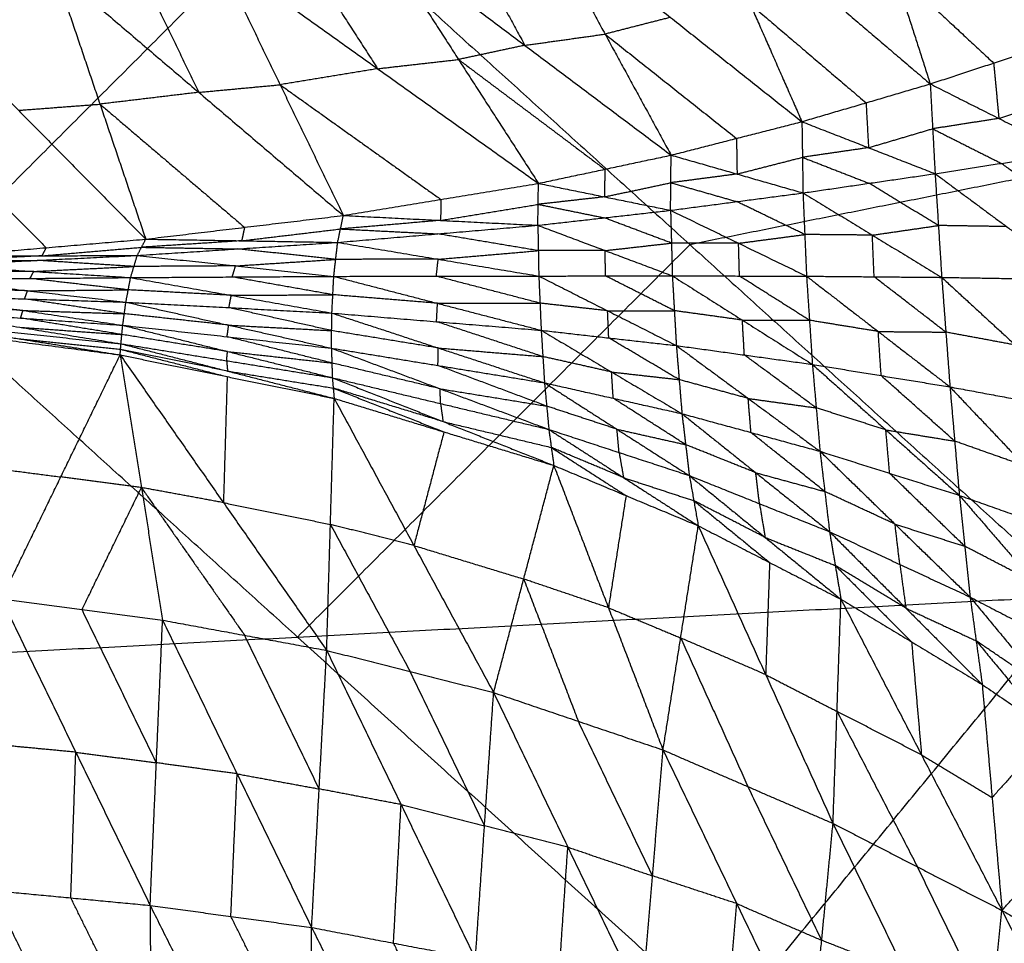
# Model space of a CAD drawing. Header units: millimetres. Extents: x -106 to 110, y -96 to 120.
# Tile 119 of 256: x -47.62 to -41.39, y -42.33 to -36.49. Entities that reach past the tile are written whole.
import ezdxf

# ---------------------------------------------------------------- set-up
doc = ezdxf.new("R2010")
doc.units = ezdxf.units.MM
doc.header["$MEASUREMENT"] = 0
doc.layers.add('Default', color=7, linetype='Continuous', true_color=0x000000)

msp = doc.modelspace()

# ---------------------------------------------------------------- linework, layer by layer
at = {"layer": 'Default'}
for points in [[(-42.3256, -35.4591, -0.7322), (-42.094, -36.1794, -0.12), (-41.8624, -36.8997, 0.4922)], [(-42.3256, -35.4591, -0.7322), (-41.6928, -36.0475, -0.1391), (-41.06, -36.6359, 0.454)], [(-43.329, -35.6498, -0.7658), (-43.0014, -36.3942, -0.1162), (-42.6739, -37.1387, 0.5334)], [(-43.329, -35.6498, -0.7658), (-42.5957, -36.2747, -0.1368), (-41.8624, -36.8997, 0.4922)], [(-50.795, -40.6588, 4.6759), (-48.3135, -38.1773, 4.4319), (-45.832, -35.6958, 4.1879)], [(-45.832, -35.6958, 4.1879), (-43.382, -37.9164, 4.1879), (-40.9319, -40.137, 4.1879)], [(-44.3365, -35.8191, -0.7871), (-43.9188, -36.5847, -0.1046), (-43.5011, -37.3502, 0.5778)], [(-44.3365, -35.8191, -0.7871), (-43.5052, -36.4789, -0.1268), (-42.6739, -37.1387, 0.5334)], [(-44.8439, -35.8903, -0.7915), (-44.6351, -36.2731, -0.4502), (-44.4262, -36.6558, -0.109)], [(-45.3513, -35.9615, -0.7959), (-44.8457, -36.7452, -0.0854), (-44.34, -37.5288, 0.6251)], [(-45.3513, -35.9615, -0.7959), (-44.4262, -36.6558, -0.109), (-43.5011, -37.3502, 0.5778)], [(-45.8627, -36.0198, -0.794), (-45.6099, -36.4116, -0.4388), (-45.3571, -36.8034, -0.0835)], [(-46.3741, -36.078, -0.7922), (-45.9741, -36.905, -0.0467), (-45.574, -37.7319, 0.6988)], [(-46.3741, -36.078, -0.7922), (-45.3571, -36.8034, -0.0835), (-44.34, -37.5288, 0.6251)], [(-47.4023, -36.1739, -0.7751), (-47.1129, -37.0277, 0.0021), (-46.8235, -37.8814, 0.7792)], [(-47.4023, -36.1739, -0.7751), (-46.4882, -36.9529, -0.0382), (-45.574, -37.7319, 0.6988)], [(-46.8882, -36.126, -0.7837), (-46.6882, -36.5395, -0.4109), (-46.4882, -36.9529, -0.0382)], [(-42.094, -36.1794, -0.12), (-41.7776, -36.4736, 0.1766), (-41.4612, -36.7678, 0.4731)], [(-48.4328, -36.2522, -0.7444), (-47.6282, -37.0668, 0.0174), (-46.8235, -37.8814, 0.7792)], [(-43.0014, -36.3942, -0.1162), (-42.6348, -36.7067, 0.1983), (-42.2682, -37.0192, 0.5128)], [(-43.5052, -36.4789, -0.1268), (-43.712, -36.5318, -0.1157), (-43.9188, -36.5847, -0.1046)], [(-44.4262, -36.6558, -0.109), (-44.1725, -36.6202, -0.1068), (-43.9188, -36.5847, -0.1046)], [(-43.9188, -36.5847, -0.1046), (-43.5032, -36.9146, 0.2255), (-43.0875, -37.2445, 0.5556)], [(-44.4262, -36.6558, -0.109), (-44.6359, -36.7005, -0.0972), (-44.8457, -36.7452, -0.0854)], [(-41.8624, -36.8997, 0.4922), (-41.4612, -36.7678, 0.4731), (-41.06, -36.6359, 0.454)], [(-45.3571, -36.8034, -0.0835), (-45.1014, -36.7743, -0.0845), (-44.8457, -36.7452, -0.0854)], [(-44.8457, -36.7452, -0.0854), (-44.3831, -37.0923, 0.258), (-43.9206, -37.4395, 0.6015)], [(-41.4612, -36.7678, 0.4731), (-41.4447, -36.943, 0.319), (-41.4283, -37.1182, 0.1648)], [(-45.3571, -36.8034, -0.0835), (-45.6656, -36.8542, -0.0651), (-45.9741, -36.905, -0.0467)], [(-46.4882, -36.9529, -0.0382), (-46.2311, -36.929, -0.0424), (-45.9741, -36.905, -0.0467)], [(-45.9741, -36.905, -0.0467), (-45.4656, -37.2677, 0.3076), (-44.957, -37.6304, 0.662)], [(-38.2677, -36.8906, 4.07), (-40.8248, -37.4035, 4.1289), (-43.382, -37.9164, 4.1879)], [(-42.6739, -37.1387, 0.5334), (-42.2682, -37.0192, 0.5128), (-41.8624, -36.8997, 0.4922)], [(-41.8624, -36.8997, 0.4922), (-41.847, -37.1835, 0.2288), (-41.8316, -37.4674, -0.0347)], [(-41.8624, -36.8997, 0.4922), (-41.4283, -37.1182, 0.1648), (-40.9941, -37.3367, -0.1626)], [(-46.4882, -36.9529, -0.0382), (-46.8006, -36.9903, -0.0181), (-47.1129, -37.0277, 0.0021)], [(-41.4283, -37.1182, 0.1648), (-41.2276, -37.0523, 0.1553), (-41.027, -36.9863, 0.1457)], [(-47.6282, -37.0668, 0.0174), (-47.3706, -37.0472, 0.0097), (-47.1129, -37.0277, 0.0021)], [(-47.1129, -37.0277, 0.0021), (-46.6559, -37.4172, 0.3705), (-46.1988, -37.8067, 0.739)], [(-42.2682, -37.0192, 0.5128), (-42.2605, -37.1611, 0.3811), (-42.2528, -37.3031, 0.2494)], [(-48.2586, -37.1209, 0.0614), (-47.8562, -37.5282, 0.4423), (-47.4539, -37.9355, 0.8232)], [(-43.5011, -37.3502, 0.5778), (-43.0875, -37.2445, 0.5556), (-42.6739, -37.1387, 0.5334)], [(-42.6739, -37.1387, 0.5334), (-42.6704, -37.3639, 0.3112), (-42.667, -37.5891, 0.089)], [(-42.6739, -37.1387, 0.5334), (-42.2528, -37.3031, 0.2494), (-41.8316, -37.4674, -0.0347)], [(-41.4283, -37.1182, 0.1648), (-41.6376, -37.1509, 0.1968), (-41.847, -37.1835, 0.2288)], [(-42.2528, -37.3031, 0.2494), (-42.0499, -37.2433, 0.2391), (-41.847, -37.1835, 0.2288)], [(-41.847, -37.1835, 0.2288), (-41.63, -37.2928, 0.0651), (-41.4129, -37.4021, -0.0986)], [(-43.0875, -37.2445, 0.5556), (-43.0858, -37.357, 0.4445), (-43.084, -37.4696, 0.3334)], [(-44.34, -37.5288, 0.6251), (-43.9206, -37.4395, 0.6015), (-43.5011, -37.3502, 0.5778)], [(-43.5044, -37.6992, 0.2084), (-43.5028, -37.5247, 0.3931), (-43.5011, -37.3502, 0.5778)], [(-43.5011, -37.3502, 0.5778), (-43.084, -37.4696, 0.3334), (-42.667, -37.5891, 0.089)], [(-42.2528, -37.3031, 0.2494), (-42.4616, -37.3335, 0.2803), (-42.6704, -37.3639, 0.3112)], [(-41.8316, -37.4674, -0.0347), (-41.4129, -37.4021, -0.0986), (-40.9941, -37.3367, -0.1626)], [(-43.084, -37.4696, 0.3334), (-42.8772, -37.4168, 0.3223), (-42.6704, -37.3639, 0.3112)], [(-42.6704, -37.3639, 0.3112), (-42.4599, -37.4461, 0.1692), (-42.2493, -37.5282, 0.0272)], [(-40.9603, -37.737, -0.3316), (-41.1866, -37.5695, -0.2151), (-41.4129, -37.4021, -0.0986)], [(-43.9206, -37.4395, 0.6015), (-43.9214, -37.5268, 0.5091), (-43.9222, -37.614, 0.4167)], [(-43.084, -37.4696, 0.3334), (-43.2934, -37.4972, 0.3633), (-43.5028, -37.5247, 0.3931)], [(-42.667, -37.5891, 0.089), (-42.2493, -37.5282, 0.0272), (-41.8316, -37.4674, -0.0347)], [(-41.8316, -37.4674, -0.0347), (-41.8107, -37.7953, -0.1806), (-41.7897, -38.1232, -0.3265)], [(-41.8316, -37.4674, -0.0347), (-41.3791, -37.8023, -0.2676), (-40.9266, -38.1372, -0.5006)], [(-45.574, -37.7319, 0.6988), (-44.957, -37.6304, 0.662), (-44.34, -37.5288, 0.6251)], [(-44.3438, -37.7939, 0.3233), (-44.3419, -37.6614, 0.4742), (-44.34, -37.5288, 0.6251)], [(-44.34, -37.5288, 0.6251), (-43.9222, -37.614, 0.4167), (-43.5044, -37.6992, 0.2084)], [(-43.9222, -37.614, 0.4167), (-43.7125, -37.5694, 0.4049), (-43.5028, -37.5247, 0.3931)], [(-43.5028, -37.5247, 0.3931), (-43.2942, -37.5844, 0.2709), (-43.0857, -37.6441, 0.1487)], [(-41.8107, -37.7953, -0.1806), (-42.03, -37.6618, -0.0767), (-42.2493, -37.5282, 0.0272)], [(-43.5044, -37.6992, 0.2084), (-43.0857, -37.6441, 0.1487), (-42.667, -37.5891, 0.089)], [(-42.667, -37.5891, 0.089), (-42.6558, -37.8523, -0.0357), (-42.6446, -38.1156, -0.1604)], [(-42.667, -37.5891, 0.089), (-42.2283, -37.8561, -0.1188), (-41.7897, -38.1232, -0.3265)], [(-44.957, -37.6304, 0.662), (-44.958, -37.6966, 0.5865), (-44.9589, -37.7629, 0.511)], [(-44.9589, -37.7629, 0.511), (-44.6504, -37.7121, 0.4926), (-44.3419, -37.6614, 0.4742)], [(-43.9222, -37.614, 0.4167), (-44.1321, -37.6377, 0.4455), (-44.3419, -37.6614, 0.4742)], [(-44.3419, -37.6614, 0.4742), (-44.133, -37.7039, 0.37), (-43.9241, -37.7465, 0.2658)], [(-42.6558, -37.8523, -0.0357), (-42.8707, -37.7482, 0.0565), (-43.0857, -37.6441, 0.1487)], [(-46.8235, -37.8814, 0.7792), (-46.1988, -37.8067, 0.739), (-45.574, -37.7319, 0.6988)], [(-45.6101, -37.902, 0.491), (-45.5921, -37.817, 0.5949), (-45.574, -37.7319, 0.6988)], [(-45.574, -37.7319, 0.6988), (-44.9589, -37.7629, 0.511), (-44.3438, -37.7939, 0.3233)], [(-44.3438, -37.7939, 0.3233), (-43.9241, -37.7465, 0.2658), (-43.5044, -37.6992, 0.2084)], [(-43.5044, -37.6992, 0.2084), (-43.4988, -37.9064, 0.103), (-43.4932, -38.1136, -0.0025)], [(-43.5044, -37.6992, 0.2084), (-43.0745, -37.9074, 0.024), (-42.6446, -38.1156, -0.1604)], [(-45.6101, -37.902, 0.491), (-44.9769, -37.8479, 0.4071), (-44.3438, -37.7939, 0.3233)], [(-44.9589, -37.7629, 0.511), (-45.2755, -37.7899, 0.553), (-45.5921, -37.817, 0.5949)], [(-44.3438, -37.7939, 0.3233), (-44.3409, -37.9543, 0.2354), (-44.338, -38.1148, 0.1475)], [(-44.3438, -37.7939, 0.3233), (-43.9185, -37.9537, 0.1604), (-43.4932, -38.1136, -0.0025)], [(-43.4988, -37.9064, 0.103), (-43.7115, -37.8265, 0.1844), (-43.9241, -37.7465, 0.2658)], [(-42.2283, -37.8561, -0.1188), (-42.0195, -37.8257, -0.1497), (-41.8107, -37.7953, -0.1806)], [(-41.3791, -37.8023, -0.2676), (-41.5949, -37.7988, -0.2241), (-41.8107, -37.7953, -0.1806)], [(-46.1988, -37.8067, 0.739), (-46.2078, -37.8492, 0.6871), (-46.2168, -37.8917, 0.6351)], [(-46.2168, -37.8917, 0.6351), (-45.9044, -37.8543, 0.615), (-45.5921, -37.817, 0.5949)], [(-45.5921, -37.817, 0.5949), (-45.2845, -37.8324, 0.501), (-44.9769, -37.8479, 0.4071)], [(-44.3409, -37.9543, 0.2354), (-44.6589, -37.9011, 0.3212), (-44.9769, -37.8479, 0.4071)], [(-43.0745, -37.9074, 0.024), (-42.8652, -37.8799, -0.0058), (-42.6558, -37.8523, -0.0357)], [(-42.2283, -37.8561, -0.1188), (-42.4421, -37.8542, -0.0772), (-42.6558, -37.8523, -0.0357)], [(-42.2172, -38.1194, -0.2435), (-42.2228, -37.9878, -0.1811), (-42.2283, -37.8561, -0.1188)], [(-48.0843, -37.9896, 0.8673), (-47.4539, -37.9355, 0.8232), (-46.8235, -37.8814, 0.7792)], [(-46.8773, -37.9844, 0.6472), (-46.8504, -37.9329, 0.7132), (-46.8235, -37.8814, 0.7792)], [(-46.8773, -37.9844, 0.6472), (-46.2437, -37.9432, 0.5691), (-45.6101, -37.902, 0.491)], [(-46.2168, -37.8917, 0.6351), (-46.5336, -37.9123, 0.6742), (-46.8504, -37.9329, 0.7132)], [(-46.8235, -37.8814, 0.7792), (-46.2168, -37.8917, 0.6351), (-45.6101, -37.902, 0.491)], [(-43.382, -37.9164, 4.1879), (-44.6227, -39.1572, 4.3099), (-45.8635, -40.3979, 4.4319)], [(-45.6343, -38.1168, 0.3653), (-45.6222, -38.0094, 0.4281), (-45.6101, -37.902, 0.491)], [(-45.6101, -37.902, 0.491), (-44.974, -38.0084, 0.3192), (-44.338, -38.1148, 0.1475)], [(-43.9185, -37.9537, 0.1604), (-43.7087, -37.9301, 0.1317), (-43.4988, -37.9064, 0.103)], [(-43.0745, -37.9074, 0.024), (-43.2867, -37.9069, 0.0635), (-43.4988, -37.9064, 0.103)], [(-43.0689, -38.1146, -0.0814), (-43.0717, -38.011, -0.0287), (-43.0745, -37.9074, 0.024)], [(-47.4808, -37.987, 0.7572), (-47.1656, -37.96, 0.7352), (-46.8504, -37.9329, 0.7132)], [(-47.4539, -37.9355, 0.8232), (-47.4674, -37.9613, 0.7902), (-47.4808, -37.987, 0.7572)], [(-46.8504, -37.9329, 0.7132), (-46.5471, -37.938, 0.6412), (-46.2437, -37.9432, 0.5691)], [(-45.6222, -38.0094, 0.4281), (-45.933, -37.9763, 0.4986), (-46.2437, -37.9432, 0.5691)], [(-44.974, -38.0084, 0.3192), (-44.6574, -37.9814, 0.2773), (-44.3409, -37.9543, 0.2354)], [(-43.9185, -37.9537, 0.1604), (-44.1297, -37.954, 0.1979), (-44.3409, -37.9543, 0.2354)], [(-43.9156, -38.1142, 0.0725), (-43.9171, -38.034, 0.1165), (-43.9185, -37.9537, 0.1604)], [(-48.1434, -38.047, 0.792), (-47.5103, -38.0157, 0.7196), (-46.8773, -37.9844, 0.6472)], [(-47.4808, -37.987, 0.7572), (-47.7973, -38.0027, 0.7934), (-48.1138, -38.0183, 0.8296)], [(-48.1138, -38.0183, 0.8296), (-47.8121, -38.017, 0.7746), (-47.5103, -38.0157, 0.7196)], [(-48.0843, -37.9896, 0.8673), (-47.4808, -37.987, 0.7572), (-46.8773, -37.9844, 0.6472)], [(-46.8983, -38.0544, 0.6048), (-47.2043, -38.0351, 0.6622), (-47.5103, -38.0157, 0.7196)], [(-46.9194, -38.1244, 0.5625), (-46.8983, -38.0544, 0.6048), (-46.8773, -37.9844, 0.6472)], [(-46.8773, -37.9844, 0.6472), (-46.2558, -38.0506, 0.5063), (-45.6343, -38.1168, 0.3653)], [(-46.2558, -38.0506, 0.5063), (-45.939, -38.03, 0.4672), (-45.6222, -38.0094, 0.4281)], [(-44.974, -38.0084, 0.3192), (-45.2981, -38.0089, 0.3737), (-45.6222, -38.0094, 0.4281)], [(-44.9861, -38.1158, 0.2564), (-44.9801, -38.0621, 0.2878), (-44.974, -38.0084, 0.3192)], [(-47.5314, -38.0857, 0.6772), (-47.8497, -38.0886, 0.7212), (-48.168, -38.0914, 0.7651)], [(-48.1434, -38.047, 0.792), (-47.5314, -38.0857, 0.6772), (-46.9194, -38.1244, 0.5625)], [(-47.5561, -38.1301, 0.6504), (-47.5437, -38.1079, 0.6638), (-47.5314, -38.0857, 0.6772)], [(-47.5314, -38.0857, 0.6772), (-47.2149, -38.0701, 0.641), (-46.8983, -38.0544, 0.6048)], [(-46.2558, -38.0506, 0.5063), (-46.5771, -38.0525, 0.5555), (-46.8983, -38.0544, 0.6048)], [(-46.2768, -38.1206, 0.4639), (-46.2663, -38.0856, 0.4851), (-46.2558, -38.0506, 0.5063)], [(-48.1927, -38.1357, 0.7383), (-47.5561, -38.1301, 0.6504), (-46.9194, -38.1244, 0.5625)], [(-48.1927, -38.1357, 0.7383), (-47.5708, -38.2079, 0.6453), (-46.9489, -38.28, 0.5522)], [(-46.9341, -38.2022, 0.5574), (-47.2451, -38.1662, 0.6039), (-47.5561, -38.1301, 0.6504)], [(-46.9489, -38.28, 0.5522), (-46.9341, -38.2022, 0.5574), (-46.9194, -38.1244, 0.5625)], [(-46.9194, -38.1244, 0.5625), (-46.2768, -38.1206, 0.4639), (-45.6343, -38.1168, 0.3653)], [(-46.9194, -38.1244, 0.5625), (-46.2828, -38.2368, 0.4544), (-45.6463, -38.3492, 0.3464)], [(-45.6403, -38.233, 0.3558), (-45.9586, -38.1768, 0.4099), (-46.2768, -38.1206, 0.4639)], [(-45.6463, -38.3492, 0.3464), (-45.6403, -38.233, 0.3558), (-45.6343, -38.1168, 0.3653)], [(-45.6343, -38.1168, 0.3653), (-44.9861, -38.1158, 0.2564), (-44.338, -38.1148, 0.1475)], [(-45.6343, -38.1168, 0.3653), (-44.9785, -38.2873, 0.2418), (-44.3227, -38.4578, 0.1182)], [(-44.3303, -38.2863, 0.1329), (-44.6582, -38.201, 0.1946), (-44.9861, -38.1158, 0.2564)], [(-44.338, -38.1148, 0.1475), (-43.9156, -38.1142, 0.0725), (-43.4932, -38.1136, -0.0025)], [(-44.338, -38.1148, 0.1475), (-44.3303, -38.2863, 0.1329), (-44.3227, -38.4578, 0.1182)], [(-44.338, -38.1148, 0.1475), (-43.903, -38.3345, 0.0548), (-43.468, -38.5543, -0.038)], [(-43.4806, -38.3339, -0.0202), (-43.6981, -38.2241, 0.0262), (-43.9156, -38.1142, 0.0725)], [(-43.4932, -38.1136, -0.0025), (-43.4806, -38.3339, -0.0202), (-43.468, -38.5543, -0.038)], [(-43.4932, -38.1136, -0.0025), (-43.0689, -38.1146, -0.0814), (-42.6446, -38.1156, -0.1604)], [(-43.4932, -38.1136, -0.0025), (-43.0504, -38.3936, -0.1025), (-42.6076, -38.6735, -0.2026)], [(-42.6261, -38.3946, -0.1815), (-42.8475, -38.2546, -0.1314), (-43.0689, -38.1146, -0.0814)], [(-42.6446, -38.1156, -0.1604), (-42.6261, -38.3946, -0.1815), (-42.6076, -38.6735, -0.2026)], [(-42.6446, -38.1156, -0.1604), (-42.2172, -38.1194, -0.2435), (-41.7897, -38.1232, -0.3265)], [(-42.6446, -38.1156, -0.1604), (-42.1911, -38.4657, -0.2683), (-41.7375, -38.8158, -0.3762)], [(-41.7636, -38.4695, -0.3514), (-41.9904, -38.2944, -0.2974), (-42.2172, -38.1194, -0.2435)], [(-41.7897, -38.1232, -0.3265), (-41.7636, -38.4695, -0.3514), (-41.7375, -38.8158, -0.3762)], [(-41.7897, -38.1232, -0.3265), (-41.3582, -38.1302, -0.4136), (-40.9266, -38.1372, -0.5006)], [(-41.7897, -38.1232, -0.3265), (-41.3239, -38.5512, -0.4425), (-40.8582, -38.9792, -0.5585)], [(-45.8635, -40.3979, 4.4319), (-47.0885, -39.2876, 4.4319), (-48.3135, -38.1773, 4.4319)], [(-47.5708, -38.2079, 0.6453), (-47.8914, -38.1976, 0.6908), (-48.2119, -38.1873, 0.7364)], [(-47.59, -38.2594, 0.6433), (-47.5804, -38.2336, 0.6443), (-47.5708, -38.2079, 0.6453)], [(-47.5708, -38.2079, 0.6453), (-47.2525, -38.205, 0.6013), (-46.9341, -38.2022, 0.5574)], [(-46.2828, -38.2368, 0.4544), (-46.6085, -38.2195, 0.5059), (-46.9341, -38.2022, 0.5574)], [(-46.2828, -38.2368, 0.4544), (-45.9616, -38.2349, 0.4051), (-45.6403, -38.233, 0.3558)], [(-44.9785, -38.2873, 0.2418), (-45.3094, -38.2601, 0.2988), (-45.6403, -38.233, 0.3558)], [(-47.6001, -38.3325, 0.664), (-47.9231, -38.3096, 0.7064), (-48.2461, -38.2867, 0.7489)], [(-48.2311, -38.2388, 0.7345), (-47.6001, -38.3325, 0.664), (-46.969, -38.4262, 0.5935)], [(-48.2311, -38.2388, 0.7345), (-47.59, -38.2594, 0.6433), (-46.9489, -38.28, 0.5522)], [(-46.959, -38.3531, 0.5728), (-47.2745, -38.3062, 0.6081), (-47.59, -38.2594, 0.6433)], [(-46.969, -38.4262, 0.5935), (-46.959, -38.3531, 0.5728), (-46.9489, -38.28, 0.5522)], [(-46.9489, -38.28, 0.5522), (-46.2992, -38.4253, 0.4781), (-45.6494, -38.5707, 0.404)], [(-46.9489, -38.28, 0.5522), (-46.2976, -38.3146, 0.4493), (-45.6463, -38.3492, 0.3464)], [(-46.2976, -38.3146, 0.4493), (-46.2902, -38.2757, 0.4519), (-46.2828, -38.2368, 0.4544)], [(-44.9845, -38.4035, 0.2323), (-44.9815, -38.3454, 0.237), (-44.9785, -38.2873, 0.2418)], [(-44.9785, -38.2873, 0.2418), (-44.6544, -38.2868, 0.1873), (-44.3303, -38.2863, 0.1329)], [(-43.903, -38.3345, 0.0548), (-44.1167, -38.3104, 0.0938), (-44.3303, -38.2863, 0.1329)], [(-48.2612, -38.3347, 0.7634), (-47.6208, -38.4388, 0.7292), (-46.9803, -38.5429, 0.695)], [(-48.2612, -38.3347, 0.7634), (-47.6151, -38.3804, 0.6784), (-46.969, -38.4262, 0.5935)], [(-47.6151, -38.3804, 0.6784), (-47.6076, -38.3565, 0.6712), (-47.6001, -38.3325, 0.664)], [(-47.6001, -38.3325, 0.664), (-47.2795, -38.3428, 0.6184), (-46.959, -38.3531, 0.5728)], [(-46.2992, -38.4253, 0.4781), (-46.6291, -38.3892, 0.5255), (-46.959, -38.3531, 0.5728)], [(-45.6479, -38.4599, 0.3752), (-45.9727, -38.3872, 0.4123), (-46.2976, -38.3146, 0.4493)], [(-45.6494, -38.5707, 0.404), (-45.6479, -38.4599, 0.3752), (-45.6463, -38.3492, 0.3464)], [(-45.6463, -38.3492, 0.3464), (-44.9845, -38.4035, 0.2323), (-44.3227, -38.4578, 0.1182)], [(-45.6463, -38.3492, 0.3464), (-44.974, -38.5697, 0.2715), (-44.3017, -38.7902, 0.1965)], [(-43.903, -38.3345, 0.0548), (-43.6918, -38.3342, 0.0173), (-43.4806, -38.3339, -0.0202)], [(-43.8954, -38.5061, 0.0401), (-43.8992, -38.4203, 0.0474), (-43.903, -38.3345, 0.0548)], [(-43.0504, -38.3936, -0.1025), (-43.2655, -38.3637, -0.0614), (-43.4806, -38.3339, -0.0202)], [(-48.2839, -38.4062, 0.8304), (-47.6347, -38.5099, 0.833), (-46.9854, -38.6136, 0.8357)], [(-48.2839, -38.4062, 0.8304), (-47.6321, -38.4746, 0.7627), (-46.9803, -38.5429, 0.695)], [(-46.9747, -38.4846, 0.6442), (-47.2949, -38.4325, 0.6613), (-47.6151, -38.3804, 0.6784)], [(-44.3122, -38.624, 0.1574), (-44.6484, -38.5138, 0.1948), (-44.9845, -38.4035, 0.2323)], [(-43.0378, -38.6139, -0.1203), (-43.0441, -38.5037, -0.1114), (-43.0504, -38.3936, -0.1025)], [(-43.0504, -38.3936, -0.1025), (-42.8383, -38.3941, -0.142), (-42.6261, -38.3946, -0.1815)], [(-42.1911, -38.4657, -0.2683), (-42.4086, -38.4301, -0.2249), (-42.6261, -38.3946, -0.1815)], [(-48.3021, -38.4414, 0.9129), (-47.6437, -38.5275, 0.8743), (-46.9854, -38.6136, 0.8357)], [(-47.6208, -38.4388, 0.7292), (-47.2977, -38.4617, 0.6867), (-46.9747, -38.4846, 0.6442)], [(-46.9803, -38.5429, 0.695), (-46.9747, -38.4846, 0.6442), (-46.969, -38.4262, 0.5935)], [(-46.969, -38.4262, 0.5935), (-46.3092, -38.4984, 0.4987), (-45.6494, -38.5707, 0.404)], [(-46.969, -38.4262, 0.5935), (-46.3065, -38.592, 0.5724), (-45.6439, -38.7578, 0.5513)], [(-46.3092, -38.4984, 0.4987), (-46.3042, -38.4619, 0.4884), (-46.2992, -38.4253, 0.4781)], [(-46.2992, -38.4253, 0.4781), (-45.9735, -38.4426, 0.4267), (-45.6479, -38.4599, 0.3752)], [(-44.974, -38.5697, 0.2715), (-45.3109, -38.5148, 0.3233), (-45.6479, -38.4599, 0.3752)], [(-44.3227, -38.4578, 0.1182), (-44.3122, -38.624, 0.1574), (-44.3017, -38.7902, 0.1965)], [(-44.3227, -38.4578, 0.1182), (-43.8954, -38.5061, 0.0401), (-43.468, -38.5543, -0.038)], [(-44.3227, -38.4578, 0.1182), (-43.8776, -38.7216, 0.0872), (-43.4325, -38.9853, 0.0563)], [(-42.1725, -38.7446, -0.2894), (-42.1818, -38.6052, -0.2788), (-42.1911, -38.4657, -0.2683)], [(-42.1911, -38.4657, -0.2683), (-41.9773, -38.4676, -0.3098), (-41.7636, -38.4695, -0.3514)], [(-41.3239, -38.5512, -0.4425), (-41.5438, -38.5103, -0.397), (-41.7636, -38.4695, -0.3514)], [(-47.6347, -38.5099, 0.833), (-47.3088, -38.5441, 0.7992), (-46.9829, -38.5783, 0.7653)], [(-46.9854, -38.6136, 0.8357), (-46.9829, -38.5783, 0.7653), (-46.9803, -38.5429, 0.695)], [(-46.9803, -38.5429, 0.695), (-46.3121, -38.6504, 0.6231), (-45.6439, -38.7578, 0.5513)], [(-46.9803, -38.5429, 0.695), (-46.3062, -38.7157, 0.7326), (-45.6321, -38.8885, 0.7702)], [(-46.3065, -38.592, 0.5724), (-46.6406, -38.5383, 0.6083), (-46.9747, -38.4846, 0.6442)], [(-45.6467, -38.6643, 0.4776), (-45.9779, -38.5813, 0.4882), (-46.3092, -38.4984, 0.4987)], [(-43.4502, -38.7698, 0.0092), (-43.6728, -38.6379, 0.0246), (-43.8954, -38.5061, 0.0401)], [(-46.9829, -38.5783, 0.7653), (-46.6458, -38.6647, 0.7841), (-46.3087, -38.7511, 0.8029)], [(-46.3062, -38.7157, 0.7326), (-46.6445, -38.647, 0.7489), (-46.9829, -38.5783, 0.7653)], [(-46.3121, -38.6504, 0.6231), (-46.3093, -38.6212, 0.5978), (-46.3065, -38.592, 0.5724)], [(-46.3065, -38.592, 0.5724), (-45.9766, -38.6281, 0.525), (-45.6467, -38.6643, 0.4776)], [(-45.6494, -38.5707, 0.404), (-45.6467, -38.6643, 0.4776), (-45.6439, -38.7578, 0.5513)], [(-45.6494, -38.5707, 0.404), (-44.9756, -38.6804, 0.3003), (-44.3017, -38.7902, 0.1965)], [(-45.6494, -38.5707, 0.404), (-44.962, -38.8278, 0.4025), (-44.2745, -39.0848, 0.4011)], [(-44.9756, -38.6804, 0.3003), (-44.9748, -38.6251, 0.2859), (-44.974, -38.5697, 0.2715)], [(-44.974, -38.5697, 0.2715), (-44.6431, -38.5969, 0.2144), (-44.3122, -38.624, 0.1574)], [(-43.468, -38.5543, -0.038), (-43.4502, -38.7698, 0.0092), (-43.4325, -38.9853, 0.0563)], [(-43.468, -38.5543, -0.038), (-43.0378, -38.6139, -0.1203), (-42.6076, -38.6735, -0.2026)], [(-43.468, -38.5543, -0.038), (-43.0137, -38.8888, -0.0642), (-42.5594, -39.2232, -0.0904)], [(-47.7363, -40.1572, -0.3298), (-47.3608, -39.3854, 0.2529), (-46.9854, -38.6136, 0.8357)], [(-46.9854, -38.6136, 0.8357), (-46.8512, -39.4524, 0.2414), (-46.7171, -40.2911, -0.3528)], [(-46.9854, -38.6136, 0.8357), (-46.3323, -39.5479, 0.2374), (-45.6793, -40.4822, -0.3609)], [(-46.9854, -38.6136, 0.8357), (-46.3087, -38.7511, 0.8029), (-45.6321, -38.8885, 0.7702)], [(-46.3121, -38.6504, 0.6231), (-46.3092, -38.6831, 0.6778), (-46.3062, -38.7157, 0.7326)], [(-44.962, -38.8278, 0.4025), (-45.3043, -38.746, 0.4401), (-45.6467, -38.6643, 0.4776)], [(-43.8776, -38.7216, 0.0872), (-44.0949, -38.6728, 0.1223), (-44.3122, -38.624, 0.1574)], [(-42.5835, -38.9484, -0.1465), (-42.8107, -38.7811, -0.1334), (-43.0378, -38.6139, -0.1203)], [(-46.3062, -38.7157, 0.7326), (-45.9721, -38.7694, 0.6967), (-45.638, -38.8232, 0.6607)], [(-44.2881, -38.9375, 0.2988), (-44.6318, -38.809, 0.2995), (-44.9756, -38.6804, 0.3003)], [(-43.8671, -38.8878, 0.1264), (-43.8723, -38.8047, 0.1068), (-43.8776, -38.7216, 0.0872)], [(-43.8776, -38.7216, 0.0872), (-43.6639, -38.7457, 0.0482), (-43.4502, -38.7698, 0.0092)], [(-42.6076, -38.6735, -0.2026), (-42.5835, -38.9484, -0.1465), (-42.5594, -39.2232, -0.0904)], [(-42.6076, -38.6735, -0.2026), (-42.1725, -38.7446, -0.2894), (-41.7375, -38.8158, -0.3762)], [(-42.6076, -38.6735, -0.2026), (-42.143, -39.0876, -0.2234), (-41.6783, -39.5017, -0.2442)], [(-46.3087, -38.7511, 0.8029), (-46.3205, -39.1495, 0.5201), (-46.3323, -39.5479, 0.2374)], [(-45.6439, -38.7578, 0.5513), (-45.638, -38.8232, 0.6607), (-45.6321, -38.8885, 0.7702)], [(-45.6439, -38.7578, 0.5513), (-44.9592, -38.9213, 0.4762), (-44.2745, -39.0848, 0.4011)], [(-45.6439, -38.7578, 0.5513), (-44.9434, -39.0353, 0.6347), (-44.2429, -39.3127, 0.7181)], [(-44.3017, -38.7902, 0.1965), (-44.2881, -38.9375, 0.2988), (-44.2745, -39.0848, 0.4011)], [(-44.3017, -38.7902, 0.1965), (-43.8671, -38.8878, 0.1264), (-43.4325, -38.9853, 0.0563)], [(-44.3017, -38.7902, 0.1965), (-43.8437, -39.0835, 0.2498), (-43.3858, -39.3768, 0.3031)], [(-43.0137, -38.8888, -0.0642), (-43.232, -38.8293, -0.0275), (-43.4502, -38.7698, 0.0092)], [(-41.7079, -39.1587, -0.3102), (-41.9402, -38.9517, -0.2998), (-42.1725, -38.7446, -0.2894)], [(-45.638, -38.8232, 0.6607), (-45.2878, -38.9619, 0.7024), (-44.9375, -39.1006, 0.7441)], [(-44.9434, -39.0353, 0.6347), (-45.2907, -38.9292, 0.6477), (-45.638, -38.8232, 0.6607)], [(-44.9592, -38.9213, 0.4762), (-44.9606, -38.8745, 0.4394), (-44.962, -38.8278, 0.4025)], [(-44.962, -38.8278, 0.4025), (-44.625, -38.8826, 0.3507), (-44.2881, -38.9375, 0.2988)], [(-41.7375, -38.8158, -0.3762), (-41.7079, -39.1587, -0.3102), (-41.6783, -39.5017, -0.2442)], [(-41.7375, -38.8158, -0.3762), (-41.2978, -38.8975, -0.4674), (-40.8582, -38.9792, -0.5585)], [(-41.7375, -38.8158, -0.3762), (-41.2648, -39.3154, -0.3907), (-40.792, -39.815, -0.4052)], [(-45.6793, -40.4822, -0.3609), (-45.6557, -39.6854, 0.2046), (-45.6321, -38.8885, 0.7702)], [(-45.6321, -38.8885, 0.7702), (-45.1278, -39.8188, 0.2082), (-44.6235, -40.7491, -0.3538)], [(-45.6321, -38.8885, 0.7702), (-44.9375, -39.1006, 0.7441), (-44.2429, -39.3127, 0.7181)], [(-43.4091, -39.181, 0.1797), (-43.6381, -39.0344, 0.1531), (-43.8671, -38.8878, 0.1264)], [(-42.9959, -39.1043, -0.0171), (-43.0048, -38.9965, -0.0406), (-43.0137, -38.8888, -0.0642)], [(-43.0137, -38.8888, -0.0642), (-42.7986, -38.9186, -0.1053), (-42.5835, -38.9484, -0.1465)], [(-44.9592, -38.9213, 0.4762), (-44.9513, -38.9783, 0.5554), (-44.9434, -39.0353, 0.6347)], [(-43.8437, -39.0835, 0.2498), (-44.0659, -39.0105, 0.2743), (-44.2881, -38.9375, 0.2988)], [(-42.143, -39.0876, -0.2234), (-42.3632, -39.018, -0.1849), (-42.5835, -38.9484, -0.1465)], [(-44.9434, -39.0353, 0.6347), (-44.6011, -39.117, 0.5971), (-44.2587, -39.1988, 0.5596)], [(-43.4325, -38.9853, 0.0563), (-43.4091, -39.181, 0.1797), (-43.3858, -39.3768, 0.3031)], [(-43.4325, -38.9853, 0.0563), (-42.9959, -39.1043, -0.0171), (-42.5594, -39.2232, -0.0904)], [(-43.4325, -38.9853, 0.0563), (-42.9657, -39.3586, 0.13), (-42.4989, -39.7319, 0.2037)], [(-44.9375, -39.1006, 0.7441), (-45.0327, -39.4597, 0.4762), (-45.1278, -39.8188, 0.2082)], [(-44.2745, -39.0848, 0.4011), (-44.2587, -39.1988, 0.5596), (-44.2429, -39.3127, 0.7181)], [(-44.2745, -39.0848, 0.4011), (-43.8301, -39.2308, 0.3521), (-43.3858, -39.3768, 0.3031)], [(-44.2745, -39.0848, 0.4011), (-43.8019, -39.3896, 0.5469), (-43.3293, -39.6943, 0.6928)], [(-43.8301, -39.2308, 0.3521), (-43.8369, -39.1571, 0.301), (-43.8437, -39.0835, 0.2498)], [(-43.8437, -39.0835, 0.2498), (-43.6264, -39.1323, 0.2148), (-43.4091, -39.181, 0.1797)], [(-42.5292, -39.4775, 0.0567), (-42.7626, -39.2909, 0.0198), (-42.9959, -39.1043, -0.0171)], [(-42.1189, -39.3625, -0.1673), (-42.1309, -39.225, -0.1954), (-42.143, -39.0876, -0.2234)], [(-42.143, -39.0876, -0.2234), (-41.9254, -39.1232, -0.2668), (-41.7079, -39.1587, -0.3102)], [(-41.2648, -39.3154, -0.3907), (-41.4863, -39.2371, -0.3505), (-41.7079, -39.1587, -0.3102)], [(-44.2587, -39.1988, 0.5596), (-44.0224, -39.3511, 0.6325), (-43.7861, -39.5035, 0.7054)], [(-43.8019, -39.3896, 0.5469), (-44.0303, -39.2942, 0.5532), (-44.2587, -39.1988, 0.5596)], [(-42.9657, -39.3586, 0.13), (-43.1874, -39.2698, 0.1549), (-43.4091, -39.181, 0.1797)], [(-42.5594, -39.2232, -0.0904), (-42.5292, -39.4775, 0.0567), (-42.4989, -39.7319, 0.2037)], [(-42.5594, -39.2232, -0.0904), (-42.1189, -39.3625, -0.1673), (-41.6783, -39.5017, -0.2442)], [(-42.5594, -39.2232, -0.0904), (-42.0849, -39.684, 0.0058), (-41.6104, -40.1449, 0.102)], [(-43.8301, -39.2308, 0.3521), (-43.816, -39.3102, 0.4495), (-43.8019, -39.3896, 0.5469)], [(-48.0192, -39.2993, 0.2916), (-47.69, -39.3424, 0.2723), (-47.3608, -39.3854, 0.2529)], [(-44.6235, -40.7491, -0.3538), (-44.4332, -40.0309, 0.1821), (-44.2429, -39.3127, 0.7181)], [(-44.2429, -39.3127, 0.7181), (-43.8975, -40.2124, 0.1939), (-43.552, -41.1122, -0.3304)], [(-44.2429, -39.3127, 0.7181), (-43.7861, -39.5035, 0.7054), (-43.3293, -39.6943, 0.6928)], [(-46.8512, -39.4524, 0.2414), (-47.106, -39.4189, 0.2472), (-47.3608, -39.3854, 0.2529)], [(-43.8019, -39.3896, 0.5469), (-43.5797, -39.4626, 0.5224), (-43.3576, -39.5355, 0.4979)], [(-43.3858, -39.3768, 0.3031), (-43.3576, -39.5355, 0.4979), (-43.3293, -39.6943, 0.6928)], [(-43.3858, -39.3768, 0.3031), (-42.9423, -39.5543, 0.2534), (-42.4989, -39.7319, 0.2037)], [(-43.3858, -39.3768, 0.3031), (-42.9063, -39.7679, 0.4888), (-42.4269, -40.1591, 0.6745)], [(-42.9423, -39.5543, 0.2534), (-42.954, -39.4564, 0.1917), (-42.9657, -39.3586, 0.13)], [(-42.9657, -39.3586, 0.13), (-42.7474, -39.4181, 0.0933), (-42.5292, -39.4775, 0.0567)], [(-41.6443, -39.8233, -0.0711), (-41.8816, -39.5929, -0.1192), (-42.1189, -39.3625, -0.1673)], [(-47.2267, -40.2242, -0.3413), (-47.0389, -39.8383, -0.05), (-46.8512, -39.4524, 0.2414)], [(-46.8512, -39.4524, 0.2414), (-46.5247, -39.9195, -0.0577), (-46.1982, -40.3867, -0.3569)], [(-46.3323, -39.5479, 0.2374), (-46.5918, -39.5002, 0.2394), (-46.8512, -39.4524, 0.2414)], [(-42.0849, -39.684, 0.0058), (-42.307, -39.5808, 0.0313), (-42.5292, -39.4775, 0.0567)], [(-43.7861, -39.5035, 0.7054), (-43.8418, -39.858, 0.4497), (-43.8975, -40.2124, 0.1939)], [(-43.3576, -39.5355, 0.4979), (-43.1178, -39.7311, 0.5908), (-42.8781, -39.9267, 0.6836)], [(-42.9063, -39.7679, 0.4888), (-43.1319, -39.6517, 0.4934), (-43.3576, -39.5355, 0.4979)], [(-41.6783, -39.5017, -0.2442), (-41.6443, -39.8233, -0.0711), (-41.6104, -40.1449, 0.102)], [(-41.6783, -39.5017, -0.2442), (-41.2352, -39.6584, -0.3247), (-40.792, -39.815, -0.4052)], [(-41.6783, -39.5017, -0.2442), (-41.2019, -40.0534, -0.1232), (-40.7254, -40.605, -0.0022)], [(-46.3323, -39.5479, 0.2374), (-45.994, -39.6166, 0.221), (-45.6557, -39.6854, 0.2046)], [(-42.9423, -39.5543, 0.2534), (-42.9243, -39.6611, 0.3711), (-42.9063, -39.7679, 0.4888)], [(-45.6557, -39.6854, 0.2046), (-45.4035, -40.1505, -0.0764), (-45.1514, -40.6156, -0.3574)], [(-45.1278, -39.8188, 0.2082), (-45.3917, -39.7521, 0.2064), (-45.6557, -39.6854, 0.2046)], [(-43.552, -41.1122, -0.3304), (-43.4407, -40.4033, 0.1812), (-43.3293, -39.6943, 0.6928)], [(-43.3293, -39.6943, 0.6928), (-42.9032, -40.6355, 0.2012), (-42.477, -41.5767, -0.2903)], [(-43.3293, -39.6943, 0.6928), (-42.8781, -39.9267, 0.6836), (-42.4269, -40.1591, 0.6745)], [(-42.0546, -39.9384, 0.1529), (-42.0698, -39.8112, 0.0794), (-42.0849, -39.684, 0.0058)], [(-42.0849, -39.684, 0.0058), (-41.8646, -39.7537, -0.0326), (-41.6443, -39.8233, -0.0711)], [(-42.9063, -39.7679, 0.4888), (-42.6846, -39.8567, 0.464), (-42.4629, -39.9455, 0.4391)], [(-42.4989, -39.7319, 0.2037), (-42.4629, -39.9455, 0.4391), (-42.4269, -40.1591, 0.6745)], [(-42.4989, -39.7319, 0.2037), (-42.0546, -39.9384, 0.1529), (-41.6104, -40.1449, 0.102)], [(-42.4989, -39.7319, 0.2037), (-42.0163, -40.2151, 0.4332), (-41.5337, -40.6983, 0.6626)], [(-45.1278, -39.8188, 0.2082), (-44.7805, -39.9248, 0.1952), (-44.4332, -40.0309, 0.1821)], [(-41.2019, -40.0534, -0.1232), (-41.4231, -39.9383, -0.0972), (-41.6443, -39.8233, -0.0711)], [(-42.8781, -39.9267, 0.6836), (-42.8906, -40.2811, 0.4424), (-42.9032, -40.6355, 0.2012)], [(-42.4629, -39.9455, 0.4391), (-42.2216, -40.1871, 0.5539), (-41.9803, -40.4287, 0.6686)], [(-42.0163, -40.2151, 0.4332), (-42.2396, -40.0803, 0.4361), (-42.4629, -39.9455, 0.4391)], [(-42.0546, -39.9384, 0.1529), (-42.0355, -40.0767, 0.293), (-42.0163, -40.2151, 0.4332)], [(-44.4332, -40.0309, 0.1821), (-44.2605, -40.4807, -0.08), (-44.0878, -40.9306, -0.3421)], [(-43.8975, -40.2124, 0.1939), (-44.1654, -40.1216, 0.188), (-44.4332, -40.0309, 0.1821)], [(-50.795, -40.6588, 4.6759), (-45.8635, -40.3979, 4.4319), (-40.9319, -40.137, 4.1879)], [(-47.7363, -40.1572, -0.3298), (-47.266, -41.1261, -0.7391), (-46.7957, -42.095, -1.1484)], [(-47.7363, -40.1572, -0.3298), (-47.2267, -40.2242, -0.3413), (-46.7171, -40.2911, -0.3528)], [(-45.3845, -45.5625, 4.6759), (-43.1582, -42.8498, 4.4319), (-40.9319, -40.137, 4.1879)], [(-42.477, -41.5767, -0.2903), (-42.4519, -40.8679, 0.1921), (-42.4269, -40.1591, 0.6745)], [(-42.4269, -40.1591, 0.6745), (-41.9803, -40.4287, 0.6686), (-41.5337, -40.6983, 0.6626)], [(-42.4269, -40.1591, 0.6745), (-41.9177, -41.1428, 0.2198), (-41.4086, -42.1265, -0.235)], [(-41.6104, -40.1449, 0.102), (-41.572, -40.4216, 0.3823), (-41.5337, -40.6983, 0.6626)], [(-41.6104, -40.1449, 0.102), (-41.1679, -40.3749, 0.0499), (-40.7254, -40.605, -0.0022)], [(-41.6104, -40.1449, 0.102), (-41.1338, -40.7199, 0.379), (-40.6573, -41.2949, 0.656)], [(-46.7564, -41.1931, -0.7506), (-46.9915, -40.7086, -0.546), (-47.2267, -40.2242, -0.3413)], [(-43.8975, -40.2124, 0.1939), (-43.6691, -40.3078, 0.1875), (-43.4407, -40.4033, 0.1812)], [(-42.0163, -40.2151, 0.4332), (-41.7941, -40.3183, 0.4077), (-41.572, -40.4216, 0.3823)], [(-46.7957, -42.095, -1.1484), (-46.7564, -41.1931, -0.7506), (-46.7171, -40.2911, -0.3528)], [(-46.7171, -40.2911, -0.3528), (-46.2458, -41.2629, -0.7431), (-45.7745, -42.2346, -1.1333)], [(-46.7171, -40.2911, -0.3528), (-46.1982, -40.3867, -0.3569), (-45.6793, -40.4822, -0.3609)], [(-45.7269, -41.3584, -0.7471), (-45.9625, -40.8726, -0.552), (-46.1982, -40.3867, -0.3569)], [(-45.8635, -40.3979, 4.4319), (-44.5108, -41.6238, 4.4319), (-43.1582, -42.8498, 4.4319)], [(-43.4407, -40.4033, 0.1812), (-43.2276, -40.8739, -0.0646), (-43.0145, -41.3444, -0.3103)], [(-42.9032, -40.6355, 0.2012), (-43.1719, -40.5194, 0.1912), (-43.4407, -40.4033, 0.1812)], [(-41.9803, -40.4287, 0.6686), (-41.949, -40.7858, 0.4442), (-41.9177, -41.1428, 0.2198)], [(-41.572, -40.4216, 0.3823), (-41.3337, -40.7091, 0.5208), (-41.0955, -40.9966, 0.6593)], [(-41.1338, -40.7199, 0.379), (-41.3529, -40.5707, 0.3807), (-41.572, -40.4216, 0.3823)], [(-45.7745, -42.2346, -1.1333), (-45.7269, -41.3584, -0.7471), (-45.6793, -40.4822, -0.3609)], [(-45.6793, -40.4822, -0.3609), (-45.209, -41.4573, -0.7293), (-44.7387, -42.4324, -1.0977)], [(-45.6793, -40.4822, -0.3609), (-45.1514, -40.6156, -0.3574), (-44.6235, -40.7491, -0.3538)], [(-50.795, -40.6588, 4.6759), (-48.0898, -43.1107, 4.6759), (-45.3845, -45.5625, 4.6759)], [(-44.6811, -41.5907, -0.7258), (-44.9163, -41.1032, -0.5416), (-45.1514, -40.6156, -0.3574)], [(-42.9032, -40.6355, 0.2012), (-42.6775, -40.7517, 0.1967), (-42.4519, -40.8679, 0.1921)], [(-41.5337, -40.6983, 0.6626), (-41.4711, -41.4124, 0.2138), (-41.4086, -42.1265, -0.235)], [(-41.5337, -40.6983, 0.6626), (-41.0955, -40.9966, 0.6593), (-40.6573, -41.2949, 0.656)], [(-44.7387, -42.4324, -1.0977), (-44.6811, -41.5907, -0.7258), (-44.6235, -40.7491, -0.3538)], [(-44.6235, -40.7491, -0.3538), (-44.1542, -41.7265, -0.6973), (-43.685, -42.704, -1.0408)], [(-44.6235, -40.7491, -0.3538), (-44.0878, -40.9306, -0.3421), (-43.552, -41.1122, -0.3304)], [(-42.4519, -40.8679, 0.1921), (-42.1974, -41.3598, -0.0352), (-41.9428, -41.8516, -0.2626)], [(-41.9177, -41.1428, 0.2198), (-42.1848, -41.0054, 0.206), (-42.4519, -40.8679, 0.1921)], [(-43.6185, -41.9081, -0.6856), (-43.8531, -41.4194, -0.5138), (-44.0878, -40.9306, -0.3421)], [(-41.0955, -40.9966, 0.6593), (-41.2833, -41.2045, 0.4366), (-41.4711, -41.4124, 0.2138)], [(-47.266, -41.1261, -0.7391), (-47.5169, -41.1023, -0.7378), (-47.7677, -41.0784, -0.7365)], [(-47.2974, -42.0473, -1.1458), (-47.2817, -41.5867, -0.9425), (-47.266, -41.1261, -0.7391)], [(-47.266, -41.1261, -0.7391), (-47.0112, -41.1596, -0.7449), (-46.7564, -41.1931, -0.7506)], [(-43.685, -42.704, -1.0408), (-43.6185, -41.9081, -0.6856), (-43.552, -41.1122, -0.3304)], [(-43.552, -41.1122, -0.3304), (-43.0862, -42.0836, -0.6463), (-42.6204, -43.055, -0.9623)], [(-43.552, -41.1122, -0.3304), (-43.0145, -41.3444, -0.3103), (-42.477, -41.5767, -0.2903)], [(-41.9177, -41.1428, 0.2198), (-41.6944, -41.2776, 0.2168), (-41.4711, -41.4124, 0.2138)], [(-46.2458, -41.2629, -0.7431), (-46.5011, -41.228, -0.7469), (-46.7564, -41.1931, -0.7506)], [(-46.2851, -42.1648, -1.1409), (-46.2655, -41.7138, -0.942), (-46.2458, -41.2629, -0.7431)], [(-46.2458, -41.2629, -0.7431), (-45.9863, -41.3107, -0.7451), (-45.7269, -41.3584, -0.7471)], [(-42.5487, -42.3158, -0.6263), (-42.7816, -41.8301, -0.4683), (-43.0145, -41.3444, -0.3103)], [(-41.4086, -42.1265, -0.235), (-41.033, -41.7107, 0.2105), (-40.6573, -41.2949, 0.656)], [(-45.209, -41.4573, -0.7293), (-45.4679, -41.4079, -0.7382), (-45.7269, -41.3584, -0.7471)], [(-45.2566, -42.3335, -1.1155), (-45.2328, -41.8954, -0.9224), (-45.209, -41.4573, -0.7293)], [(-45.209, -41.4573, -0.7293), (-44.9451, -41.524, -0.7275), (-44.6811, -41.5907, -0.7258)], [(-44.1542, -41.7265, -0.6973), (-44.4177, -41.6586, -0.7115), (-44.6811, -41.5907, -0.7258)], [(-42.6204, -43.055, -0.9623), (-42.5487, -42.3158, -0.6263), (-42.477, -41.5767, -0.2903)], [(-42.477, -41.5767, -0.2903), (-42.0152, -42.5257, -0.577), (-41.5534, -43.4747, -0.8636)], [(-42.477, -41.5767, -0.2903), (-41.9428, -41.8516, -0.2626), (-41.4086, -42.1265, -0.235)], [(-44.2118, -42.5682, -1.0692), (-44.183, -42.1474, -0.8833), (-44.1542, -41.7265, -0.6973)], [(-44.1542, -41.7265, -0.6973), (-43.8864, -41.8173, -0.6914), (-43.6185, -41.9081, -0.6856)], [(-41.481, -42.8006, -0.5493), (-41.7119, -42.3261, -0.406), (-41.9428, -41.8516, -0.2626)], [(-43.0862, -42.0836, -0.6463), (-43.3524, -41.9958, -0.6659), (-43.6185, -41.9081, -0.6856)], [(-47.7992, -41.9996, -1.1432), (-47.2974, -42.0473, -1.1458), (-46.7957, -42.095, -1.1484)], [(-47.7992, -41.9996, -1.1432), (-47.293, -43.0234, -1.3311), (-46.7868, -44.0471, -1.519)], [(-46.7913, -43.0711, -1.3337), (-47.0444, -42.5592, -1.2397), (-47.2974, -42.0473, -1.1458)], [(-43.1527, -42.8795, -1.0015), (-43.1194, -42.4815, -0.8239), (-43.0862, -42.0836, -0.6463)], [(-43.0862, -42.0836, -0.6463), (-42.8175, -42.1997, -0.6363), (-42.5487, -42.3158, -0.6263)], [(-46.7957, -42.095, -1.1484), (-46.7913, -43.0711, -1.3337), (-46.7868, -44.0471, -1.519)], [(-46.7957, -42.095, -1.1484), (-46.2878, -43.1123, -1.3235), (-45.7799, -44.1296, -1.4986)], [(-46.7957, -42.095, -1.1484), (-46.2851, -42.1648, -1.1409), (-45.7745, -42.2346, -1.1333)], [(-41.5534, -43.4747, -0.8636), (-41.481, -42.8006, -0.5493), (-41.4086, -42.1265, -0.235)], [(-41.4086, -42.1265, -0.235), (-40.9485, -43.0368, -0.49), (-40.4884, -43.9471, -0.7451)], [(-41.4086, -42.1265, -0.235), (-40.8823, -42.432, -0.2001), (-40.356, -42.7375, -0.1652)], [(-45.7772, -43.1821, -1.3159), (-46.0312, -42.6735, -1.2284), (-46.2851, -42.1648, -1.1409)], [(-45.7799, -44.1296, -1.4986), (-45.7772, -43.1821, -1.3159), (-45.7745, -42.2346, -1.1333)], [(-45.7745, -42.2346, -1.1333), (-45.2683, -43.2432, -1.294), (-44.7621, -44.2519, -1.4547)], [(-45.7745, -42.2346, -1.1333), (-45.2566, -42.3335, -1.1155), (-44.7387, -42.4324, -1.0977)], [(-44.7504, -43.3421, -1.2762), (-45.0035, -42.8378, -1.1959), (-45.2566, -42.3335, -1.1155)], [(-42.0152, -42.5257, -0.577), (-42.2819, -42.4208, -0.6016), (-42.5487, -42.3158, -0.6263)]]:
    msp.add_open_spline(points, degree=2, dxfattribs=at)

doc.saveas('drawing.dxf')
